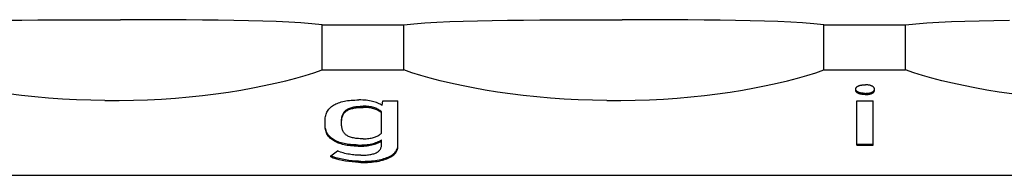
# Model space of a CAD drawing. Header units: millimetres. Extents: x -105 to 192, y -71 to 139.
# Tile 5 of 42: x 9.61 to 17.75, y 26.09 to 27.38. Entities that reach past the tile are written whole.
import ezdxf

# ---------------------------------------------------------------- set-up
doc = ezdxf.new("R2010")
doc.units = ezdxf.units.MM
doc.header["$LTSCALE"] = 1.5
doc.linetypes.add('PHL_THICK', pattern=[0])
doc.layers.add('PROJECTION', color=7, linetype='CONTINUOUS')

msp = doc.modelspace()

# ---------------------------------------------------------------- linework, layer by layer
at = {"layer": 'PROJECTION', "color": 7, "linetype": 'PHL_THICK'}
for p, q in [((9.4964, 27.3731), (9.6277, 27.3745)), ((9.6277, 27.3745), (9.7625, 27.3756)), ((9.7625, 27.3756), (9.8958, 27.3764)), ((9.8958, 27.3764), (10.0312, 27.3769)), ((10.0312, 27.3769), (10.1682, 27.3772)), ((10.1682, 27.3772), (10.306, 27.3773)), ((10.306, 27.3773), (10.4441, 27.3773)), ((10.5819, 27.3772), (10.4441, 27.3773)), ((10.7187, 27.3769), (10.5819, 27.3772)), ((10.8542, 27.3764), (10.7187, 27.3769)), ((10.9875, 27.3756), (10.8542, 27.3764)), ((11.1223, 27.3745), (10.9875, 27.3756)), ((11.2537, 27.3731), (11.1223, 27.3745)), ((11.3809, 27.3711), (11.2537, 27.3731)), ((11.5035, 27.3685), (11.3809, 27.3711)), ((11.621, 27.3653), (11.5035, 27.3685)), ((11.7327, 27.3612), (11.621, 27.3653)), ((13.1673, 27.3612), (13.279, 27.3653)), ((13.279, 27.3653), (13.3964, 27.3685)), ((13.3964, 27.3685), (13.5191, 27.3711)), ((13.5191, 27.3711), (13.6464, 27.3731)), ((13.6464, 27.3731), (13.7777, 27.3745)), ((13.7777, 27.3745), (13.9125, 27.3756)), ((13.9125, 27.3756), (14.0458, 27.3764)), ((14.0458, 27.3764), (14.1812, 27.3769)), ((14.1812, 27.3769), (14.3182, 27.3772)), ((14.3182, 27.3772), (14.456, 27.3773)), ((14.456, 27.3773), (14.5941, 27.3773)), ((14.7319, 27.3772), (14.5941, 27.3773)), ((14.8687, 27.3769), (14.7319, 27.3772)), ((15.0042, 27.3764), (14.8687, 27.3769)), ((15.1375, 27.3756), (15.0042, 27.3764)), ((15.2723, 27.3745), (15.1375, 27.3756)), ((15.4037, 27.3731), (15.2723, 27.3745)), ((15.5309, 27.3711), (15.4037, 27.3731)), ((15.6535, 27.3685), (15.5309, 27.3711)), ((15.771, 27.3653), (15.6535, 27.3685)), ((15.8827, 27.3612), (15.771, 27.3653)), ((17.3173, 27.3612), (17.429, 27.3653)), ((17.429, 27.3653), (17.5464, 27.3685)), ((17.5464, 27.3685), (17.6691, 27.3711)), ((17.6691, 27.3711), (17.7964, 27.3731)), ((11.8382, 27.3562), (11.7327, 27.3612)), ((11.9368, 27.3502), (11.8382, 27.3562)), ((12.0281, 27.343), (11.9368, 27.3502)), ((12.1121, 27.3346), (12.0281, 27.343)), ((12.1121, 27.3346), (12.55, 27.3346)), ((12.1121, 26.9613), (12.1121, 27.3346)), ((12.55, 27.3346), (12.5896, 27.3346)), ((12.5896, 27.3346), (12.6293, 27.3346)), ((12.6293, 27.3346), (12.6689, 27.3346)), ((12.6689, 27.3346), (12.7086, 27.3346)), ((12.7086, 27.3346), (12.7482, 27.3346)), ((12.7482, 27.3346), (12.7879, 27.3346)), ((12.7879, 27.3346), (12.8717, 27.343)), ((12.7879, 26.9613), (12.7879, 27.3346)), ((12.8717, 27.343), (12.9632, 27.3502)), ((12.9632, 27.3502), (13.0619, 27.3562)), ((13.0619, 27.3562), (13.1673, 27.3612)), ((15.9882, 27.3562), (15.8827, 27.3612)), ((16.0868, 27.3502), (15.9882, 27.3562)), ((16.1781, 27.343), (16.0868, 27.3502)), ((16.2621, 27.3346), (16.1781, 27.343)), ((16.2621, 27.3346), (16.7, 27.3346)), ((16.2621, 26.9613), (16.2621, 27.3346)), ((16.7, 27.3346), (16.7396, 27.3346)), ((16.7396, 27.3346), (16.7793, 27.3346)), ((16.7793, 27.3346), (16.8189, 27.3346)), ((16.8189, 27.3346), (16.8586, 27.3346)), ((16.8586, 27.3346), (16.8982, 27.3346)), ((16.8982, 27.3346), (16.9379, 27.3346)), ((16.9379, 27.3346), (17.0217, 27.343)), ((16.9379, 26.9613), (16.9379, 27.3346)), ((17.0217, 27.343), (17.1132, 27.3502)), ((17.1132, 27.3502), (17.2119, 27.3562)), ((17.2119, 27.3562), (17.3173, 27.3612)), ((12.0445, 26.9384), (12.1121, 26.9613)), ((12.1121, 26.9613), (12.55, 26.9613)), ((12.55, 26.9613), (12.5896, 26.9613)), ((12.5896, 26.9613), (12.6293, 26.9613)), ((12.6293, 26.9613), (12.6689, 26.9613)), ((12.6689, 26.9613), (12.7086, 26.9613)), ((12.7086, 26.9613), (12.7482, 26.9613)), ((12.7482, 26.9613), (12.7879, 26.9613)), ((12.8555, 26.9384), (12.7879, 26.9613)), ((16.1945, 26.9384), (16.2621, 26.9613)), ((16.2621, 26.9613), (16.7, 26.9613)), ((16.7, 26.9613), (16.7396, 26.9613)), ((16.7396, 26.9613), (16.7793, 26.9613)), ((16.7793, 26.9613), (16.8189, 26.9613)), ((16.8189, 26.9613), (16.8586, 26.9613)), ((16.8586, 26.9613), (16.8982, 26.9613)), ((16.8982, 26.9613), (16.9379, 26.9613)), ((17.0055, 26.9384), (16.9379, 26.9613)), ((11.8117, 26.872), (11.8941, 26.8936)), ((11.8941, 26.8936), (11.9717, 26.9157)), ((11.9717, 26.9157), (12.0445, 26.9384)), ((12.9283, 26.9157), (12.8555, 26.9384)), ((13.0059, 26.8936), (12.9283, 26.9157)), ((13.0883, 26.872), (13.0059, 26.8936)), ((15.9617, 26.872), (16.0441, 26.8936)), ((16.0441, 26.8936), (16.1217, 26.9157)), ((16.1217, 26.9157), (16.1945, 26.9384)), ((17.0783, 26.9157), (17.0055, 26.9384)), ((17.1559, 26.8936), (17.0783, 26.9157)), ((17.2383, 26.872), (17.1559, 26.8936)), ((11.3374, 26.7785), (11.4397, 26.7948)), ((11.4397, 26.7948), (11.5386, 26.8125)), ((11.5386, 26.8125), (11.6337, 26.8313)), ((11.6337, 26.8313), (11.7248, 26.8512)), ((11.7248, 26.8512), (11.8117, 26.872)), ((13.1752, 26.8512), (13.0883, 26.872)), ((13.2662, 26.8314), (13.1752, 26.8512)), ((13.3614, 26.8125), (13.2662, 26.8314)), ((13.4603, 26.7948), (13.3614, 26.8125)), ((13.5626, 26.7785), (13.4603, 26.7948)), ((15.4874, 26.7785), (15.5897, 26.7948)), ((15.5897, 26.7948), (15.6886, 26.8125)), ((15.6886, 26.8125), (15.7837, 26.8313)), ((15.7837, 26.8313), (15.8748, 26.8512)), ((15.8748, 26.8512), (15.9617, 26.872)), ((16.5255, 26.8025), (16.5256, 26.8046)), ((16.5257, 26.7998), (16.5255, 26.8025)), ((16.5255, 26.793), (16.5255, 26.8025)), ((16.5257, 26.7903), (16.5255, 26.793)), ((16.5256, 26.8046), (16.526, 26.8067)), ((16.5262, 26.7972), (16.5257, 26.7998)), ((16.526, 26.8067), (16.5265, 26.8088)), ((16.527, 26.7947), (16.5262, 26.7972)), ((16.5265, 26.8088), (16.5272, 26.8108)), ((16.5281, 26.7922), (16.527, 26.7947)), ((16.5272, 26.8108), (16.5281, 26.8127)), ((16.5281, 26.8127), (16.5293, 26.8146)), ((16.5296, 26.7899), (16.5281, 26.7922)), ((16.5293, 26.8146), (16.5306, 26.8165)), ((16.5306, 26.8165), (16.5322, 26.8183)), ((16.5322, 26.8183), (16.5339, 26.82)), ((16.5339, 26.82), (16.5359, 26.8218)), ((16.5359, 26.8218), (16.538, 26.8234)), ((16.538, 26.8234), (16.5404, 26.825)), ((16.5404, 26.825), (16.543, 26.8266)), ((16.543, 26.8266), (16.5458, 26.8281)), ((16.5458, 26.8281), (16.5488, 26.8295)), ((16.5488, 26.8295), (16.552, 26.8308)), ((16.552, 26.8308), (16.5554, 26.832)), ((16.5554, 26.832), (16.5589, 26.8331)), ((16.5589, 26.8331), (16.5627, 26.8341)), ((16.5627, 26.8341), (16.5667, 26.835)), ((16.5667, 26.835), (16.5708, 26.8357)), ((16.5708, 26.8357), (16.5752, 26.8364)), ((16.5752, 26.8364), (16.5798, 26.8369)), ((16.5798, 26.8369), (16.5845, 26.8374)), ((16.5845, 26.8374), (16.5895, 26.8377)), ((16.5895, 26.8377), (16.5946, 26.8379)), ((16.5946, 26.8379), (16.6, 26.838)), ((16.6, 26.838), (16.6054, 26.838)), ((16.6108, 26.8379), (16.6054, 26.838)), ((16.616, 26.8377), (16.6108, 26.8379)), ((16.6209, 26.8374), (16.616, 26.8377)), ((16.6257, 26.8369), (16.6209, 26.8374)), ((16.6303, 26.8364), (16.6257, 26.8369)), ((16.6347, 26.8357), (16.6303, 26.8364)), ((16.6389, 26.8349), (16.6347, 26.8357)), ((16.6429, 26.834), (16.6389, 26.8349)), ((16.6468, 26.8331), (16.6429, 26.834)), ((16.6504, 26.8319), (16.6468, 26.8331)), ((16.6539, 26.8307), (16.6504, 26.8319)), ((16.6571, 26.8294), (16.6539, 26.8307)), ((16.6602, 26.828), (16.6571, 26.8294)), ((16.663, 26.8264), (16.6602, 26.828)), ((16.6657, 26.8248), (16.663, 26.8264)), ((16.6681, 26.8232), (16.6657, 26.8248)), ((16.6704, 26.8216), (16.6681, 26.8232)), ((16.6724, 26.8198), (16.6704, 26.8216)), ((16.6742, 26.8181), (16.6724, 26.8198)), ((16.6758, 26.8163), (16.6742, 26.8181)), ((16.6772, 26.8144), (16.6758, 26.8163)), ((16.6783, 26.8126), (16.6772, 26.8144)), ((16.6775, 26.7906), (16.6786, 26.7925)), ((16.6793, 26.8106), (16.6783, 26.8126)), ((16.6786, 26.7925), (16.6794, 26.7944)), ((16.6801, 26.8086), (16.6793, 26.8106)), ((16.6794, 26.7944), (16.6801, 26.7963)), ((16.6806, 26.8066), (16.6801, 26.8086)), ((16.6801, 26.7963), (16.6806, 26.7983)), ((16.6809, 26.8046), (16.6806, 26.8066)), ((16.6806, 26.7983), (16.6809, 26.8004)), ((16.681, 26.8025), (16.6809, 26.8046)), ((16.6809, 26.8004), (16.681, 26.8025)), ((16.6809, 26.7909), (16.681, 26.793)), ((16.681, 26.793), (16.681, 26.8025)), ((17.3252, 26.8512), (17.2383, 26.872)), ((17.4162, 26.8314), (17.3252, 26.8512)), ((17.5114, 26.8125), (17.4162, 26.8314)), ((17.6103, 26.7948), (17.5114, 26.8125)), ((17.7126, 26.7785), (17.6103, 26.7948)), ((9.6264, 26.7503), (9.5181, 26.7636)), ((9.7372, 26.7386), (9.6264, 26.7503)), ((9.8501, 26.7288), (9.7372, 26.7386)), ((9.9649, 26.7207), (9.8501, 26.7288)), ((10.0811, 26.7147), (9.9649, 26.7207)), ((10.1983, 26.7106), (10.0811, 26.7147)), ((10.3161, 26.7085), (10.1983, 26.7106)), ((10.4341, 26.7085), (10.5517, 26.7106)), ((10.5517, 26.7106), (10.6689, 26.7147)), ((10.6689, 26.7147), (10.7851, 26.7207)), ((10.7851, 26.7207), (10.8998, 26.7287)), ((10.8998, 26.7287), (11.0128, 26.7386)), ((11.0128, 26.7386), (11.1236, 26.7503)), ((11.1236, 26.7503), (11.232, 26.7636)), ((11.232, 26.7636), (11.3374, 26.7785)), ((12.3378, 26.709), (12.3525, 26.7105)), ((12.3525, 26.7105), (12.3677, 26.7117)), ((12.3677, 26.7117), (12.3833, 26.7125)), ((12.3833, 26.7125), (12.3994, 26.713)), ((12.3994, 26.713), (12.4159, 26.7132)), ((12.4323, 26.713), (12.4159, 26.7132)), ((12.4481, 26.7125), (12.4323, 26.713)), ((12.4633, 26.7115), (12.4481, 26.7125)), ((12.4778, 26.7102), (12.4633, 26.7115)), ((13.6681, 26.7636), (13.5626, 26.7785)), ((13.7764, 26.7503), (13.6681, 26.7636)), ((13.8872, 26.7386), (13.7764, 26.7503)), ((14.0001, 26.7288), (13.8872, 26.7386)), ((14.1149, 26.7207), (14.0001, 26.7288)), ((14.2311, 26.7147), (14.1149, 26.7207)), ((14.3483, 26.7106), (14.2311, 26.7147)), ((14.4661, 26.7085), (14.3483, 26.7106)), ((14.5841, 26.7085), (14.7017, 26.7106)), ((14.7017, 26.7106), (14.8189, 26.7147)), ((14.8189, 26.7147), (14.9351, 26.7207)), ((14.9351, 26.7207), (15.0498, 26.7287)), ((15.0498, 26.7287), (15.1628, 26.7386)), ((15.1628, 26.7386), (15.2736, 26.7503)), ((15.2736, 26.7503), (15.382, 26.7636)), ((15.382, 26.7636), (15.4874, 26.7785)), ((16.5262, 26.7877), (16.5257, 26.7903)), ((16.527, 26.7852), (16.5262, 26.7877)), ((16.5281, 26.7828), (16.527, 26.7852)), ((16.5296, 26.7804), (16.5281, 26.7828)), ((16.5314, 26.7876), (16.5296, 26.7899)), ((16.5314, 26.7781), (16.5296, 26.7804)), ((16.5335, 26.7854), (16.5314, 26.7876)), ((16.5335, 26.776), (16.5314, 26.7781)), ((16.5359, 26.7833), (16.5335, 26.7854)), ((16.5359, 26.7739), (16.5335, 26.776)), ((16.5386, 26.7813), (16.5359, 26.7833)), ((16.5386, 26.7718), (16.5359, 26.7739)), ((16.5417, 26.7794), (16.5386, 26.7813)), ((16.5417, 26.7699), (16.5386, 26.7718)), ((16.5451, 26.7775), (16.5417, 26.7794)), ((16.5451, 26.768), (16.5417, 26.7699)), ((16.548, 26.7761), (16.5451, 26.7775)), ((16.5451, 26.768), (16.5451, 26.7775)), ((16.548, 26.7666), (16.5451, 26.768)), ((16.5512, 26.7748), (16.548, 26.7761)), ((16.5512, 26.7654), (16.548, 26.7666)), ((16.5545, 26.7736), (16.5512, 26.7748)), ((16.5545, 26.7642), (16.5512, 26.7654)), ((16.558, 26.7726), (16.5545, 26.7736)), ((16.558, 26.7631), (16.5545, 26.7642)), ((16.5618, 26.7716), (16.558, 26.7726)), ((16.5618, 26.7621), (16.558, 26.7631)), ((16.5657, 26.7707), (16.5618, 26.7716)), ((16.5657, 26.7612), (16.5618, 26.7621)), ((16.5698, 26.7699), (16.5657, 26.7707)), ((16.5698, 26.7605), (16.5657, 26.7612)), ((16.5741, 26.7693), (16.5698, 26.7699)), ((16.5741, 26.7598), (16.5698, 26.7605)), ((16.5786, 26.7687), (16.5741, 26.7693)), ((16.5786, 26.7593), (16.5741, 26.7598)), ((16.5833, 26.7683), (16.5786, 26.7687)), ((16.5833, 26.7588), (16.5786, 26.7593)), ((16.5882, 26.7679), (16.5833, 26.7683)), ((16.5882, 26.7585), (16.5833, 26.7588)), ((16.5933, 26.7677), (16.5882, 26.7679)), ((16.5933, 26.7582), (16.5882, 26.7585)), ((16.5986, 26.7676), (16.5933, 26.7677)), ((16.5986, 26.7581), (16.5933, 26.7582)), ((16.6041, 26.7675), (16.5986, 26.7676)), ((16.6041, 26.7581), (16.5986, 26.7581)), ((16.6041, 26.7675), (16.6095, 26.7676)), ((16.6041, 26.7581), (16.6095, 26.7581)), ((16.6095, 26.7676), (16.6147, 26.7678)), ((16.6095, 26.7581), (16.6147, 26.7583)), ((16.6147, 26.7678), (16.6197, 26.7681)), ((16.6147, 26.7583), (16.6197, 26.7586)), ((16.6197, 26.7681), (16.6245, 26.7684)), ((16.6197, 26.7586), (16.6245, 26.759)), ((16.6245, 26.7684), (16.6291, 26.7689)), ((16.6245, 26.759), (16.6291, 26.7594)), ((16.6291, 26.7689), (16.6335, 26.7695)), ((16.6291, 26.7594), (16.6335, 26.76)), ((16.6335, 26.7695), (16.6377, 26.7702)), ((16.6335, 26.76), (16.6377, 26.7607)), ((16.6377, 26.7702), (16.6418, 26.7709)), ((16.6377, 26.7607), (16.6418, 26.7615)), ((16.6418, 26.7709), (16.6456, 26.7718)), ((16.6418, 26.7615), (16.6456, 26.7623)), ((16.6456, 26.7718), (16.6492, 26.7728)), ((16.6456, 26.7623), (16.6492, 26.7633)), ((16.6492, 26.7728), (16.6527, 26.7739)), ((16.6492, 26.7633), (16.6527, 26.7644)), ((16.6527, 26.7739), (16.6559, 26.775)), ((16.6527, 26.7644), (16.6559, 26.7656)), ((16.6559, 26.775), (16.6589, 26.7763)), ((16.6559, 26.7656), (16.6589, 26.7668)), ((16.6589, 26.7763), (16.6618, 26.7777)), ((16.6589, 26.7668), (16.6618, 26.7682)), ((16.6618, 26.7777), (16.6644, 26.7791)), ((16.6618, 26.7682), (16.6644, 26.7697)), ((16.6644, 26.7791), (16.6669, 26.7806)), ((16.6644, 26.7697), (16.6669, 26.7712)), ((16.6669, 26.7806), (16.6691, 26.7822)), ((16.6669, 26.7712), (16.6691, 26.7727)), ((16.6691, 26.7822), (16.6712, 26.7838)), ((16.6691, 26.7727), (16.6712, 26.7743)), ((16.6712, 26.7838), (16.6731, 26.7854)), ((16.6712, 26.7743), (16.6731, 26.7759)), ((16.6731, 26.7854), (16.6747, 26.7871)), ((16.6731, 26.7759), (16.6747, 26.7776)), ((16.6747, 26.7871), (16.6762, 26.7888)), ((16.6747, 26.7776), (16.6762, 26.7794)), ((16.6762, 26.7888), (16.6775, 26.7906)), ((16.6762, 26.7794), (16.6775, 26.7812)), ((16.6775, 26.7812), (16.6786, 26.783)), ((16.6786, 26.783), (16.6794, 26.7849)), ((16.6794, 26.7849), (16.6801, 26.7869)), ((16.6801, 26.7869), (16.6806, 26.7889)), ((16.6806, 26.7889), (16.6809, 26.7909)), ((17.8181, 26.7636), (17.7126, 26.7785)), ((10.3161, 26.7085), (10.4341, 26.7085)), ((12.1572, 26.6214), (12.1625, 26.6295)), ((12.1625, 26.6295), (12.1684, 26.6371)), ((12.1684, 26.6371), (12.175, 26.6444)), ((12.175, 26.6444), (12.1821, 26.6513)), ((12.1821, 26.6513), (12.1898, 26.6578)), ((12.1898, 26.6578), (12.198, 26.664)), ((12.198, 26.664), (12.2069, 26.6697)), ((12.2069, 26.6697), (12.2163, 26.6751)), ((12.2163, 26.6751), (12.2262, 26.6801)), ((12.2262, 26.6801), (12.2367, 26.6847)), ((12.2367, 26.6847), (12.2476, 26.689)), ((12.2476, 26.689), (12.259, 26.6929)), ((12.259, 26.6929), (12.2709, 26.6965)), ((12.2709, 26.6965), (12.2833, 26.6997)), ((12.2833, 26.6997), (12.2962, 26.7026)), ((12.2962, 26.7026), (12.3096, 26.7051)), ((12.3096, 26.7051), (12.3235, 26.7072)), ((12.3099, 26.6282), (12.3152, 26.6322)), ((12.3152, 26.6322), (12.321, 26.6359)), ((12.321, 26.6359), (12.3272, 26.6394)), ((12.321, 26.6264), (12.3272, 26.6299)), ((12.3235, 26.7072), (12.3378, 26.709)), ((12.3272, 26.6394), (12.334, 26.6426)), ((12.3272, 26.6299), (12.334, 26.6331)), ((12.334, 26.6426), (12.3412, 26.6455)), ((12.334, 26.6331), (12.3412, 26.6361)), ((12.3412, 26.6455), (12.3489, 26.6482)), ((12.3412, 26.6361), (12.3489, 26.6388)), ((12.3489, 26.6482), (12.3571, 26.6507)), ((12.3489, 26.6388), (12.3571, 26.6412)), ((12.3571, 26.6507), (12.3658, 26.6528)), ((12.3571, 26.6412), (12.3658, 26.6434)), ((12.3658, 26.6528), (12.375, 26.6548)), ((12.3658, 26.6434), (12.375, 26.6453)), ((12.375, 26.6548), (12.3846, 26.6564)), ((12.375, 26.6453), (12.3846, 26.647)), ((12.3846, 26.6564), (12.3948, 26.6578)), ((12.3846, 26.647), (12.3948, 26.6484)), ((12.3948, 26.6578), (12.4054, 26.659)), ((12.3948, 26.6484), (12.4054, 26.6495)), ((12.4054, 26.659), (12.4165, 26.6599)), ((12.4054, 26.6495), (12.4165, 26.6504)), ((12.4165, 26.6599), (12.4281, 26.6605)), ((12.4165, 26.6504), (12.4281, 26.651)), ((12.4281, 26.6605), (12.4402, 26.6609)), ((12.4281, 26.651), (12.4402, 26.6514)), ((12.4402, 26.6609), (12.4528, 26.661)), ((12.4402, 26.6514), (12.4528, 26.6515)), ((12.4653, 26.6608), (12.4528, 26.661)), ((12.4653, 26.6513), (12.4528, 26.6515)), ((12.4774, 26.6602), (12.4653, 26.6608)), ((12.4774, 26.6508), (12.4653, 26.6513)), ((12.4889, 26.6594), (12.4774, 26.6602)), ((12.4889, 26.6499), (12.4774, 26.6508)), ((12.4917, 26.7085), (12.4778, 26.7102)), ((12.4999, 26.6581), (12.4889, 26.6594)), ((12.4999, 26.6487), (12.4889, 26.6499)), ((12.505, 26.7065), (12.4917, 26.7085)), ((12.5105, 26.6566), (12.4999, 26.6581)), ((12.5105, 26.6471), (12.4999, 26.6487)), ((12.5177, 26.704), (12.505, 26.7065)), ((12.5205, 26.6547), (12.5105, 26.6566)), ((12.5205, 26.6452), (12.5105, 26.6471)), ((12.5297, 26.7012), (12.5177, 26.704)), ((12.53, 26.6524), (12.5205, 26.6547)), ((12.53, 26.643), (12.5205, 26.6452)), ((12.5412, 26.6981), (12.5297, 26.7012)), ((12.5391, 26.6498), (12.53, 26.6524)), ((12.5391, 26.6404), (12.53, 26.643)), ((12.5477, 26.6469), (12.5391, 26.6498)), ((12.5477, 26.6374), (12.5391, 26.6404)), ((12.5523, 26.6946), (12.5412, 26.6981)), ((12.5559, 26.6438), (12.5477, 26.6469)), ((12.5559, 26.6343), (12.5477, 26.6374)), ((12.5629, 26.6907), (12.5523, 26.6946)), ((12.5637, 26.6405), (12.5559, 26.6438)), ((12.5637, 26.631), (12.5559, 26.6343)), ((12.5731, 26.6865), (12.5629, 26.6907)), ((12.5712, 26.637), (12.5637, 26.6405)), ((12.5712, 26.6275), (12.5637, 26.631)), ((12.5784, 26.6333), (12.5712, 26.637)), ((12.5829, 26.682), (12.5731, 26.6865)), ((12.5851, 26.6294), (12.5784, 26.6333)), ((12.5922, 26.6771), (12.5829, 26.682)), ((12.5916, 26.6254), (12.5851, 26.6294)), ((12.6011, 26.6719), (12.5922, 26.6771)), ((12.6096, 26.6663), (12.6011, 26.6719)), ((12.6096, 26.6663), (12.6157, 26.7066)), ((12.6157, 26.7066), (12.7393, 26.7066)), ((12.7393, 26.3341), (12.7393, 26.7066)), ((14.4661, 26.7085), (14.5841, 26.7085)), ((16.5338, 26.707), (16.6697, 26.707)), ((16.5338, 26.3376), (16.5338, 26.707)), ((16.6697, 26.3376), (16.6697, 26.707)), ((12.1369, 26.5429), (12.1372, 26.5541)), ((12.1372, 26.5541), (12.1381, 26.5649)), ((12.1381, 26.5649), (12.1397, 26.5753)), ((12.1397, 26.5753), (12.1419, 26.5853)), ((12.1419, 26.5853), (12.1448, 26.595)), ((12.1448, 26.595), (12.1483, 26.6042)), ((12.1483, 26.6042), (12.1524, 26.613)), ((12.1524, 26.613), (12.1572, 26.6214)), ((12.2738, 26.5429), (12.274, 26.5508)), ((12.274, 26.5508), (12.2746, 26.5584)), ((12.274, 26.5413), (12.2746, 26.5489)), ((12.2746, 26.5584), (12.2755, 26.5657)), ((12.2746, 26.5489), (12.2755, 26.5563)), ((12.2755, 26.5657), (12.2768, 26.5728)), ((12.2755, 26.5563), (12.2768, 26.5633)), ((12.2768, 26.5728), (12.2784, 26.5796)), ((12.2768, 26.5633), (12.2784, 26.5701)), ((12.2784, 26.5796), (12.2805, 26.5861)), ((12.2784, 26.5701), (12.2805, 26.5766)), ((12.2805, 26.5861), (12.2828, 26.5923)), ((12.2805, 26.5766), (12.2828, 26.5829)), ((12.2828, 26.5923), (12.2856, 26.5983)), ((12.2828, 26.5829), (12.2856, 26.5888)), ((12.2856, 26.5983), (12.2887, 26.604)), ((12.2856, 26.5888), (12.2887, 26.5945)), ((12.2887, 26.604), (12.2922, 26.6094)), ((12.2887, 26.5945), (12.2922, 26.5999)), ((12.2922, 26.6094), (12.2961, 26.6145)), ((12.2922, 26.5999), (12.2961, 26.605)), ((12.2961, 26.6145), (12.3003, 26.6193)), ((12.2961, 26.605), (12.3003, 26.6099)), ((12.3003, 26.6193), (12.3049, 26.6239)), ((12.3003, 26.6099), (12.3049, 26.6144)), ((12.3049, 26.6239), (12.3099, 26.6282)), ((12.3049, 26.6144), (12.3099, 26.6187)), ((12.3099, 26.6187), (12.3152, 26.6227)), ((12.3152, 26.6227), (12.321, 26.6264)), ((12.5784, 26.6238), (12.5712, 26.6275)), ((12.5851, 26.62), (12.5784, 26.6238)), ((12.5916, 26.6159), (12.5851, 26.62)), ((12.5976, 26.6211), (12.5916, 26.6254)), ((12.5976, 26.6117), (12.5916, 26.6159)), ((12.6034, 26.6167), (12.5976, 26.6211)), ((12.6034, 26.6072), (12.5976, 26.6117)), ((12.6034, 26.4367), (12.6034, 26.6167)), ((12.1369, 26.4998), (12.1369, 26.5429)), ((12.1372, 26.4985), (12.1369, 26.5092)), ((12.1372, 26.489), (12.1369, 26.4998)), ((12.1381, 26.4881), (12.1372, 26.4985)), ((12.1381, 26.4786), (12.1372, 26.489)), ((12.1397, 26.478), (12.1381, 26.4881)), ((12.1397, 26.4685), (12.1381, 26.4786)), ((12.142, 26.4683), (12.1397, 26.478)), ((12.142, 26.4589), (12.1397, 26.4685)), ((12.1448, 26.459), (12.142, 26.4683)), ((12.2738, 26.5092), (12.2738, 26.5429)), ((12.2738, 26.5334), (12.274, 26.5413)), ((12.274, 26.501), (12.2738, 26.5092)), ((12.2746, 26.4931), (12.274, 26.501)), ((12.2756, 26.4855), (12.2746, 26.4931)), ((12.277, 26.4782), (12.2756, 26.4855)), ((12.2788, 26.4712), (12.277, 26.4782)), ((12.2809, 26.4645), (12.2788, 26.4712)), ((12.1448, 26.4495), (12.142, 26.4589)), ((12.1484, 26.45), (12.1448, 26.459)), ((12.1484, 26.4406), (12.1448, 26.4495)), ((12.1525, 26.4414), (12.1484, 26.45)), ((12.1525, 26.432), (12.1484, 26.4406)), ((12.1573, 26.4332), (12.1525, 26.4414)), ((12.1573, 26.4237), (12.1525, 26.432)), ((12.1626, 26.4253), (12.1573, 26.4332)), ((12.1626, 26.4159), (12.1573, 26.4237)), ((12.1686, 26.4178), (12.1626, 26.4253)), ((12.1686, 26.4083), (12.1626, 26.4159)), ((12.175, 26.4106), (12.1686, 26.4178)), ((12.175, 26.4012), (12.1686, 26.4083)), ((12.1821, 26.4038), (12.175, 26.4106)), ((12.1821, 26.3943), (12.175, 26.4012)), ((12.1896, 26.3973), (12.1821, 26.4038)), ((12.1896, 26.3879), (12.1821, 26.3943)), ((12.1978, 26.3912), (12.1896, 26.3973)), ((12.1978, 26.3818), (12.1896, 26.3879)), ((12.2065, 26.3855), (12.1978, 26.3912)), ((12.2157, 26.3801), (12.2065, 26.3855)), ((12.2835, 26.4581), (12.2809, 26.4645)), ((12.2865, 26.452), (12.2835, 26.4581)), ((12.2898, 26.4463), (12.2865, 26.452)), ((12.2936, 26.4408), (12.2898, 26.4463)), ((12.2977, 26.4357), (12.2936, 26.4408)), ((12.3023, 26.4308), (12.2977, 26.4357)), ((12.3072, 26.4263), (12.3023, 26.4308)), ((12.3125, 26.422), (12.3072, 26.4263)), ((12.3183, 26.4181), (12.3125, 26.422)), ((12.3245, 26.4145), (12.3183, 26.4181)), ((12.3312, 26.4111), (12.3245, 26.4145)), ((12.3385, 26.408), (12.3312, 26.4111)), ((12.3462, 26.4051), (12.3385, 26.408)), ((12.3544, 26.4026), (12.3462, 26.4051)), ((12.3632, 26.4003), (12.3544, 26.4026)), ((12.3724, 26.3983), (12.3632, 26.4003)), ((12.3822, 26.3965), (12.3724, 26.3983)), ((12.3925, 26.3951), (12.3822, 26.3965)), ((12.4032, 26.3939), (12.3925, 26.3951)), ((12.4145, 26.3929), (12.4032, 26.3939)), ((12.4262, 26.3923), (12.4145, 26.3929)), ((12.4385, 26.3919), (12.4262, 26.3923)), ((12.4513, 26.3918), (12.4385, 26.3919)), ((12.4513, 26.3918), (12.4639, 26.392)), ((12.4639, 26.392), (12.476, 26.3925)), ((12.476, 26.3925), (12.4875, 26.3933)), ((12.4875, 26.3933), (12.4985, 26.3944)), ((12.4985, 26.3944), (12.5089, 26.3958)), ((12.5089, 26.3958), (12.5188, 26.3975)), ((12.5188, 26.3975), (12.5281, 26.3996)), ((12.5281, 26.3996), (12.5369, 26.4019)), ((12.5369, 26.4019), (12.5451, 26.4046)), ((12.5451, 26.4046), (12.5529, 26.4075)), ((12.5529, 26.4075), (12.5603, 26.4105)), ((12.5603, 26.4105), (12.5675, 26.4138)), ((12.5675, 26.4138), (12.5743, 26.4172)), ((12.5743, 26.4172), (12.5807, 26.4207)), ((12.5807, 26.4207), (12.5869, 26.4245)), ((12.5869, 26.4245), (12.5927, 26.4284)), ((12.5927, 26.4284), (12.5982, 26.4325)), ((12.5982, 26.4325), (12.6034, 26.4367)), ((12.2065, 26.376), (12.1978, 26.3818)), ((12.2157, 26.3706), (12.2065, 26.376)), ((12.2254, 26.375), (12.2157, 26.3801)), ((12.2254, 26.3655), (12.2157, 26.3706)), ((12.2356, 26.3703), (12.2254, 26.375)), ((12.2356, 26.3608), (12.2254, 26.3655)), ((12.2463, 26.3659), (12.2356, 26.3703)), ((12.2463, 26.3564), (12.2356, 26.3608)), ((12.2574, 26.3618), (12.2463, 26.3659)), ((12.2574, 26.3524), (12.2463, 26.3564)), ((12.269, 26.3581), (12.2574, 26.3618)), ((12.269, 26.3487), (12.2574, 26.3524)), ((12.2811, 26.3548), (12.269, 26.3581)), ((12.2811, 26.3453), (12.269, 26.3487)), ((12.2937, 26.3518), (12.2811, 26.3548)), ((12.2937, 26.3423), (12.2811, 26.3453)), ((12.3067, 26.3491), (12.2937, 26.3518)), ((12.3067, 26.3396), (12.2937, 26.3423)), ((12.3201, 26.3467), (12.3067, 26.3491)), ((12.3201, 26.3373), (12.3067, 26.3396)), ((12.334, 26.3448), (12.3201, 26.3467)), ((12.334, 26.3353), (12.3201, 26.3373)), ((12.3482, 26.3431), (12.334, 26.3448)), ((12.3482, 26.3336), (12.334, 26.3353)), ((12.3629, 26.3418), (12.3482, 26.3431)), ((12.3629, 26.3323), (12.3482, 26.3336)), ((12.378, 26.3408), (12.3629, 26.3418)), ((12.378, 26.3314), (12.3629, 26.3323)), ((12.3936, 26.3402), (12.378, 26.3408)), ((12.3936, 26.3307), (12.378, 26.3314)), ((12.4095, 26.3399), (12.3936, 26.3402)), ((12.4095, 26.3304), (12.3936, 26.3307)), ((12.4095, 26.3399), (12.4257, 26.34)), ((12.4095, 26.3304), (12.4257, 26.3305)), ((12.4257, 26.34), (12.4413, 26.3404)), ((12.4257, 26.3305), (12.4413, 26.3309)), ((12.4413, 26.3404), (12.4563, 26.3411)), ((12.4413, 26.3309), (12.4563, 26.3317)), ((12.4563, 26.3411), (12.4708, 26.3423)), ((12.4563, 26.3317), (12.4708, 26.3328)), ((12.4708, 26.3423), (12.4846, 26.3437)), ((12.4708, 26.3328), (12.4846, 26.3343)), ((12.4846, 26.3437), (12.4979, 26.3456)), ((12.4846, 26.3343), (12.4979, 26.3361)), ((12.4979, 26.3456), (12.5106, 26.3477)), ((12.4979, 26.3361), (12.5106, 26.3383)), ((12.5106, 26.3477), (12.5226, 26.3502)), ((12.5106, 26.3383), (12.5226, 26.3408)), ((12.5226, 26.3502), (12.5342, 26.3531)), ((12.5226, 26.3408), (12.5342, 26.3437)), ((12.5342, 26.3531), (12.5453, 26.3563)), ((12.5342, 26.3437), (12.5453, 26.3468)), ((12.5453, 26.3563), (12.5561, 26.3598)), ((12.5453, 26.3468), (12.5561, 26.3503)), ((12.5561, 26.3598), (12.5664, 26.3636)), ((12.5561, 26.3503), (12.5664, 26.3542)), ((12.5664, 26.3636), (12.5762, 26.3678)), ((12.5664, 26.3542), (12.5762, 26.3583)), ((12.5762, 26.3678), (12.5857, 26.3723)), ((12.5762, 26.3583), (12.5857, 26.3628)), ((12.5857, 26.3723), (12.5947, 26.377)), ((12.5857, 26.3628), (12.5947, 26.3676)), ((12.5905, 26.3), (12.5939, 26.3049)), ((12.5939, 26.3049), (12.5968, 26.31)), ((12.5947, 26.377), (12.6034, 26.3821)), ((12.5947, 26.3676), (12.6034, 26.3727)), ((12.5968, 26.31), (12.5992, 26.3155)), ((12.5992, 26.3155), (12.601, 26.3213)), ((12.601, 26.3213), (12.6023, 26.3274)), ((12.6023, 26.3274), (12.6031, 26.3338)), ((12.6031, 26.3338), (12.6034, 26.3406)), ((12.6034, 26.3406), (12.6034, 26.3821)), ((12.7288, 26.2982), (12.7326, 26.3065)), ((12.7326, 26.3065), (12.7356, 26.3152)), ((12.7326, 26.2971), (12.7356, 26.3058)), ((12.7356, 26.3152), (12.7377, 26.3243)), ((12.7356, 26.3058), (12.7377, 26.3148)), ((12.7377, 26.3243), (12.7389, 26.3337)), ((12.7377, 26.3148), (12.7389, 26.3243)), ((12.7389, 26.3337), (12.7393, 26.3436)), ((12.7389, 26.3243), (12.7393, 26.3341)), ((16.5338, 26.3471), (16.6697, 26.3471)), ((16.5338, 26.3376), (16.6697, 26.3376)), ((12.1843, 26.2504), (12.2398, 26.291)), ((12.2041, 26.2418), (12.1843, 26.2504)), ((12.1843, 26.2409), (12.1843, 26.2504)), ((12.2041, 26.2324), (12.1843, 26.2409)), ((12.2269, 26.2342), (12.2041, 26.2418)), ((12.2269, 26.2248), (12.2041, 26.2324)), ((12.2525, 26.2275), (12.2269, 26.2342)), ((12.2525, 26.2181), (12.2269, 26.2248)), ((12.2516, 26.2863), (12.2398, 26.291)), ((12.2635, 26.2819), (12.2516, 26.2863)), ((12.2792, 26.2217), (12.2525, 26.2275)), ((12.2755, 26.2779), (12.2635, 26.2819)), ((12.2876, 26.2742), (12.2755, 26.2779)), ((12.3067, 26.2168), (12.2792, 26.2217)), ((12.2999, 26.2709), (12.2876, 26.2742)), ((12.3123, 26.2679), (12.2999, 26.2709)), ((12.3249, 26.2653), (12.3123, 26.2679)), ((12.3376, 26.263), (12.3249, 26.2653)), ((12.3502, 26.2611), (12.3376, 26.263)), ((12.3626, 26.2594), (12.3502, 26.2611)), ((12.3748, 26.2579), (12.3626, 26.2594)), ((12.3869, 26.2568), (12.3748, 26.2579)), ((12.3989, 26.256), (12.3869, 26.2568)), ((12.4106, 26.2554), (12.3989, 26.256)), ((12.4222, 26.2551), (12.4106, 26.2554)), ((12.4336, 26.2551), (12.4222, 26.2551)), ((12.4336, 26.2551), (12.4447, 26.2553)), ((12.4447, 26.2553), (12.4556, 26.2556)), ((12.4556, 26.2556), (12.4662, 26.2562)), ((12.4662, 26.2562), (12.4766, 26.2569)), ((12.4766, 26.2569), (12.4867, 26.2579)), ((12.4867, 26.2579), (12.4965, 26.259)), ((12.4965, 26.259), (12.506, 26.2604)), ((12.506, 26.2604), (12.5152, 26.2619)), ((12.5152, 26.2619), (12.5239, 26.2637)), ((12.5239, 26.2637), (12.5321, 26.2658)), ((12.5321, 26.2658), (12.5399, 26.2681)), ((12.5399, 26.2681), (12.5473, 26.2706)), ((12.5473, 26.2706), (12.5542, 26.2734)), ((12.5542, 26.2734), (12.5607, 26.2764)), ((12.5607, 26.2764), (12.5668, 26.2797)), ((12.5668, 26.2797), (12.5724, 26.2832)), ((12.5724, 26.2832), (12.5776, 26.287)), ((12.5776, 26.287), (12.5824, 26.2911)), ((12.5824, 26.2911), (12.5867, 26.2954)), ((12.5867, 26.2954), (12.5905, 26.3)), ((12.5973, 26.2201), (12.611, 26.2234)), ((12.611, 26.2234), (12.6241, 26.2271)), ((12.6241, 26.2271), (12.6366, 26.2311)), ((12.6366, 26.2311), (12.6485, 26.2354)), ((12.6366, 26.2216), (12.6485, 26.2259)), ((12.6485, 26.2354), (12.6598, 26.2401)), ((12.6485, 26.2259), (12.6598, 26.2306)), ((12.6598, 26.2401), (12.6704, 26.2451)), ((12.6598, 26.2306), (12.6704, 26.2357)), ((12.6704, 26.2451), (12.6802, 26.2505)), ((12.6704, 26.2357), (12.6802, 26.241)), ((12.6802, 26.2505), (12.6894, 26.2562)), ((12.6802, 26.241), (12.6894, 26.2468)), ((12.6894, 26.2562), (12.6978, 26.2623)), ((12.6894, 26.2468), (12.6978, 26.2529)), ((12.6978, 26.2623), (12.7055, 26.2688)), ((12.6978, 26.2529), (12.7055, 26.2593)), ((12.7055, 26.2688), (12.7125, 26.2756)), ((12.7055, 26.2593), (12.7125, 26.2661)), ((12.7125, 26.2756), (12.7187, 26.2828)), ((12.7125, 26.2661), (12.7187, 26.2733)), ((12.7187, 26.2828), (12.7242, 26.2903)), ((12.7187, 26.2733), (12.7242, 26.2809)), ((12.7242, 26.2903), (12.7288, 26.2982)), ((12.7242, 26.2809), (12.7288, 26.2888)), ((12.7288, 26.2888), (12.7326, 26.2971)), ((12.2792, 26.2123), (12.2525, 26.2181)), ((12.3067, 26.2073), (12.2792, 26.2123)), ((12.3345, 26.2127), (12.3067, 26.2168)), ((12.3345, 26.2032), (12.3067, 26.2073)), ((12.3616, 26.2095), (12.3345, 26.2127)), ((12.3616, 26.2), (12.3345, 26.2032)), ((12.3881, 26.2071), (12.3616, 26.2095)), ((12.3881, 26.1976), (12.3616, 26.2)), ((12.4121, 26.2055), (12.3881, 26.2071)), ((12.4121, 26.1961), (12.3881, 26.1976)), ((12.4329, 26.2049), (12.4121, 26.2055)), ((12.4329, 26.1954), (12.4121, 26.1961)), ((12.4329, 26.2049), (12.4513, 26.2049)), ((12.4329, 26.1954), (12.4513, 26.1954)), ((12.4513, 26.2049), (12.4692, 26.2053)), ((12.4513, 26.1954), (12.4692, 26.1958)), ((12.4692, 26.2053), (12.4867, 26.206)), ((12.4692, 26.1958), (12.4867, 26.1965)), ((12.4867, 26.206), (12.5038, 26.207)), ((12.4867, 26.1965), (12.5038, 26.1976)), ((12.5038, 26.207), (12.5205, 26.2084)), ((12.5038, 26.1976), (12.5205, 26.1989)), ((12.5205, 26.2084), (12.5368, 26.2101)), ((12.5205, 26.1989), (12.5368, 26.2006)), ((12.5368, 26.2101), (12.5527, 26.2121)), ((12.5368, 26.2006), (12.5527, 26.2026)), ((12.5527, 26.2121), (12.5682, 26.2144)), ((12.5527, 26.2026), (12.5682, 26.2049)), ((12.5682, 26.2144), (12.5831, 26.2171)), ((12.5682, 26.2049), (12.5831, 26.2076)), ((12.5831, 26.2171), (12.5973, 26.2201)), ((12.5831, 26.2076), (12.5973, 26.2106)), ((12.5973, 26.2106), (12.611, 26.2139)), ((12.611, 26.2139), (12.6241, 26.2176)), ((12.6241, 26.2176), (12.6366, 26.2216)), ((0, 26.0891), (37.35, 26.0891))]:
    msp.add_line(p, q, dxfattribs=at)

doc.saveas('drawing.dxf')
